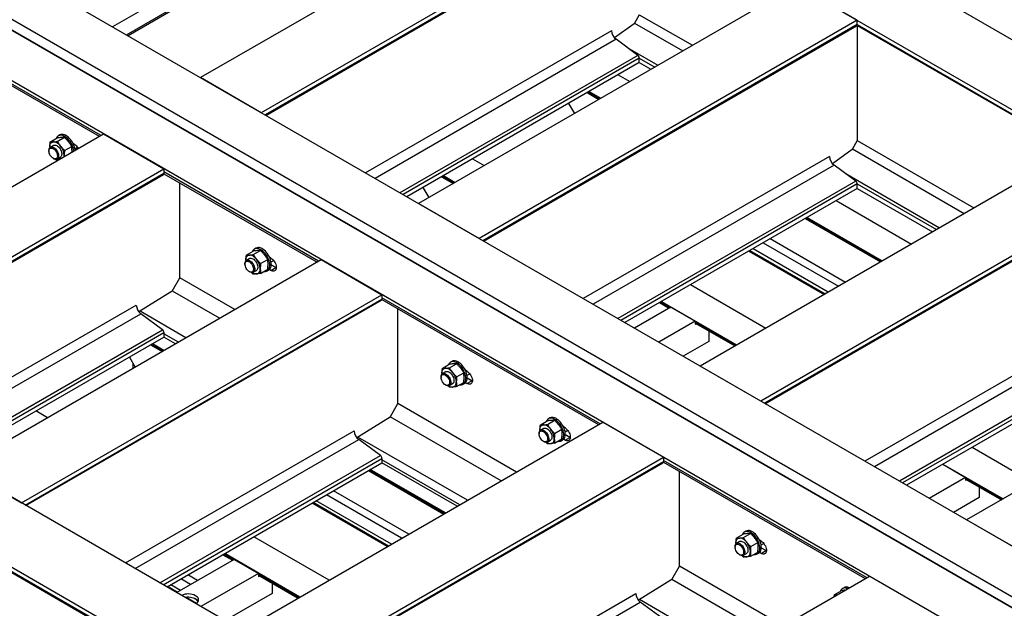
# Model space of a CAD drawing. Header units: millimetres. Extents: x 0 to 25230, y 0 to 17820.
# Tile 185 of 214: x 16435 to 17869, y 12573 to 13430. Entities that reach past the tile are written whole.
import ezdxf

# ---------------------------------------------------------------- set-up
doc = ezdxf.new("R2010")
doc.units = ezdxf.units.MM
doc.linetypes.add('SLD-Sólida', pattern=[0])
doc.layers.add('REFERÊNCIAS', color=9, linetype='SLD-Sólida')

msp = doc.modelspace()

# ---------------------------------------------------------------- linework, layer by layer
at = {"color": 7, "linetype": 'SLD-Sólida', "lineweight": 25, "ltscale": 30}
for p, q in [((16724, 13508.3), (16570.4, 13419.6)), ((16590.4, 13408.1), (16734, 13491))]:
    msp.add_line(p, q, dxfattribs=at)
at = {"layer": 'REFERÊNCIAS', "linetype": 'SLD-Sólida', "lineweight": 25, "ltscale": 30}
for p, q in [((17019.8, 13898.1), (21573.5, 11269.3)), ((16931.4, 13847.1), (21485.1, 11218.3)), ((17249.2, 13663.6), (16698.5, 13345.7)), ((17337.6, 13612.6), (16786.8, 13294.6)), ((16931.4, 13602.1), (16592.8, 13406.7)), ((17337.6, 13606.1), (16792.4, 13291.4)), ((16793.5, 13290.8), (17336.9, 13604.5)), ((16380.6, 13529.2), (20934.4, 10900.3)), ((20856.4, 10855.3), (16302.7, 13484.2)), ((16317, 13492.4), (20870.7, 10863.6)), ((20863.7, 10851.3), (16309.9, 13480.2)), ((17566.7, 13480.3), (17015.9, 13162.4)), ((17655.1, 13429.3), (17566.7, 13480.3)), ((20792.8, 10818.6), (16239, 13447.4)), ((17655.1, 13429.3), (17104.3, 13111.4)), ((17337.6, 13437.4), (17330, 13424.3)), ((17330.5, 13425.2), (17400.9, 13384.6)), ((17337.6, 13437.4), (17415, 13392.8)), ((17655.1, 13422.9), (17655.1, 13429.3)), ((16552.9, 13261.7), (16294.5, 13410.9)), ((17297.2, 13414.1), (16938.6, 13207.1)), ((17655.1, 13422.9), (17109.9, 13108.1)), ((17111, 13107.5), (17654.4, 13421.2)), ((17330, 13424.3), (17301.7, 13403.5)), ((17654.9, 13421.8), (17970.2, 13239.8)), ((17655.1, 13422.9), (17971.2, 13240.4)), ((17655.1, 13421.7), (17655.1, 13254.2)), ((16292.1, 13409.5), (16550.6, 13260.3)), ((17303.8, 13401.6), (16952.7, 13198.9)), ((17335.4, 13378.2), (17303.8, 13401.6)), ((17320, 13389.6), (17364.8, 13363.8)), ((17335.4, 13378.2), (16988.8, 13178.1)), ((17337.6, 13374.1), (16993.4, 13175.4)), ((17337.6, 13367.6), (17337.6, 13374.1)), ((17337.6, 13374.1), (17360.1, 13361.1)), ((17337.6, 13367.6), (16999, 13172.2)), ((17337.6, 13367.6), (17354.5, 13357.9)), ((16786.8, 13294.6), (16698.5, 13345.7)), ((17306.9, 13349.9), (17323.9, 13340.1)), ((17264.5, 13325.4), (17281.4, 13315.7)), ((17261.8, 13323.9), (17278.8, 13314.1)), ((17262.9, 13324.5), (17279.8, 13314.7)), ((17234.6, 13308.2), (17243.1, 13293.5)), ((16031.5, 12960.7), (16556.9, 13263.9)), ((16479.1, 13251.9), (16489.6, 13257.9)), ((16488.5, 13257.7), (16488.3, 13257.2)), ((16489.7, 13252.8), (16500.2, 13258.8)), ((16493.5, 13262.2), (16491.3, 13261)), ((16556.9, 13263.9), (16645.2, 13212.9)), ((17655.1, 13254.2), (17647.5, 13241.1)), ((17655.1, 13254.2), (17825.1, 13156)), ((16477.6, 13239.9), (16477.6, 13238.8)), ((16478.7, 13244.5), (16478.7, 13243.6)), ((16478.7, 13244.5), (16478.7, 13243.3)), ((16484.3, 13247.1), (16479.7, 13244.4)), ((16500.3, 13239.6), (16510.8, 13245.6)), ((16511.1, 13237.5), (16511.2, 13238.8)), ((16515.4, 13247.8), (16513.2, 13249.1)), ((16515.5, 13242), (16519.4, 13244.3)), ((16519.3, 13244.2), (16519.7, 13244)), ((17976.8, 13243.6), (17426.1, 12925.6)), ((17647.5, 13241.1), (17619.2, 13220.3)), ((17648, 13241.9), (17811, 13147.8)), ((16483.8, 13228.1), (16484.7, 13227.6)), ((16489.3, 13224.9), (16487.6, 13226.8)), ((16489.7, 13227.1), (16494.3, 13229.8)), ((16499.8, 13231), (16499.9, 13232.3)), ((16499.9, 13232.3), (16499.9, 13231.1)), ((17094.8, 13227.5), (17111.7, 13217.7)), ((17614.7, 13230.8), (17256, 13023.8)), ((16119.9, 12909.6), (16645.2, 13212.9)), ((16645.2, 13212.9), (16645.2, 13206.5)), ((17621.3, 13218.3), (17270.2, 13015.6)), ((17652.9, 13194.9), (17621.3, 13218.3)), ((16125.5, 12906.4), (16645.2, 13206.5)), ((16126.6, 12905.8), (16644.5, 13204.8)), ((16870.4, 13078.4), (16645.2, 13208.4)), ((16645.2, 13205.7), (16868.1, 13077)), ((17049.7, 13201.4), (17066.6, 13191.7)), ((17050.7, 13202), (17067.7, 13192.3)), ((17052.4, 13203), (17069.3, 13193.2)), ((17637.5, 13206.4), (17774.9, 13127)), ((16668.5, 13054.1), (16668.5, 13192.2)), ((17022.5, 13185.7), (17031, 13171.1)), ((17652.9, 13194.9), (17306.3, 12994.8)), ((17655.1, 13190.8), (17310.9, 12992.1)), ((17655.1, 13184.4), (17316.5, 12988.9)), ((18065.2, 13192.6), (17514.5, 12874.6)), ((18065.2, 13186.1), (17520, 12871.4)), ((17521.1, 12870.8), (18064.5, 13184.5)), ((17655.1, 13184.4), (17655.1, 13190.8)), ((17655.1, 13190.8), (17770.3, 13124.3)), ((17655.1, 13184.4), (17764.7, 13121.1)), ((17104.3, 13111.4), (17015.9, 13162.4)), ((17624.4, 13166.6), (17734, 13103.4)), ((20267.5, 10515.3), (15713.7, 13144.2)), ((17579.3, 13140.6), (17688.9, 13077.4)), ((17580.4, 13141.2), (17689.9, 13078)), ((17582, 13142.1), (17691.6, 13078.9)), ((17528.4, 13111.2), (17637.9, 13047.9)), ((16779, 13097.3), (16776.9, 13096.1)), ((17503.3, 13096.7), (17612.9, 13033.5)), ((17518, 13105.2), (17627.6, 13042)), ((20179.1, 10464.3), (15625.3, 13093.1)), ((16764.7, 13087), (16775.1, 13093)), ((16769.9, 13082.2), (16765.3, 13079.6)), ((16774.1, 13092.9), (16773.9, 13092.3)), ((16775.3, 13088), (16785.7, 13094)), ((16801, 13083), (16798.8, 13084.2)), ((17497.1, 13093.2), (17606.7, 13029.9)), ((17498.7, 13094.1), (17608.3, 13030.8)), ((16349, 12777.4), (16874.3, 13080.6)), ((16763.2, 13075), (16763.2, 13074)), ((16764.3, 13079.7), (16764.3, 13078.7)), ((16764.3, 13079.7), (16764.3, 13078.5)), ((16785.9, 13074.8), (16796.3, 13080.8)), ((16785.9, 13060.6), (16796.3, 13066.6)), ((16801, 13065), (16808.1, 13069.1)), ((16801.1, 13077.2), (16805, 13079.4)), ((16801.4, 13073.2), (16808.3, 13069.2)), ((16801.4, 13073.1), (16808.3, 13069.2)), ((16808.1, 13069.1), (16801.4, 13072.9)), ((16804.8, 13079.3), (16805.2, 13079.1)), ((16808.8, 13068.7), (16808.1, 13069.1)), ((16808.3, 13069.2), (16808.8, 13069.5)), ((16808.3, 13069.2), (16808.8, 13068.9)), ((16808.3, 13069.2), (16808.3, 13069.2)), ((16808.3, 13069.2), (16808.8, 13068.9)), ((16874.3, 13080.6), (16962.7, 13029.6)), ((16657.2, 13034.6), (16668.5, 13054.1)), ((16748.5, 13008), (16668.5, 13054.2)), ((16769.4, 13063.3), (16770.3, 13062.7)), ((16775.3, 13059.7), (16773.1, 13061.9)), ((16775.3, 13062.2), (16779.9, 13064.9)), ((16795.4, 13064.1), (16797.5, 13065.3)), ((16801, 13065), (16798.8, 13066.3)), ((17412.3, 13044.2), (17521.8, 12980.9)), ((16437.4, 12726.4), (16962.7, 13029.6)), ((16657.2, 13034.6), (16608.8, 13004.5)), ((16726.3, 12995.2), (16657.4, 13034.9)), ((16962.7, 13029.6), (16962.7, 13023.2)), ((17280.6, 12841.6), (16962.7, 13025.1)), ((16271.6, 12822.1), (16604.9, 13014.4)), ((16443, 12723.1), (16962.7, 13023.2)), ((16444.1, 12722.5), (16962, 13021.5)), ((16962.6, 13022.4), (17278.2, 12840.3)), ((17383.6, 13011.3), (17330.6, 12980.7)), ((17367.2, 13018.1), (17381.3, 13010)), ((17368.2, 13018.7), (17382.4, 13010.6)), ((17369.9, 13019.7), (17479.4, 12956.4)), ((17383.6, 13011.3), (17419, 12990.9)), ((18365, 13019.5), (17814.3, 12701.5)), ((16285.8, 12813.9), (16611.4, 13001.9)), ((16677.2, 12966.8), (16610.3, 13005.4)), ((16643.1, 12978.5), (16611.4, 13001.9)), ((16986, 12870.9), (16986, 13009)), ((17419, 12990.9), (17366, 12960.3)), ((17419, 12990.9), (17419, 12986.6)), ((17419, 12989.4), (17477.8, 12955.5)), ((17419, 12988.2), (17476.8, 12954.9)), ((17419, 12986.6), (17420.7, 12987.2)), ((18024.8, 12994.1), (17666.2, 12787)), ((18031.4, 12981.6), (17680.3, 12778.9)), ((16321.9, 12793.1), (16643.1, 12978.5)), ((16326.5, 12790.4), (16645.2, 12974.4)), ((16332.1, 12787.2), (16645.2, 12967.9)), ((16645.2, 12974.4), (16645.2, 12967.9)), ((16666.1, 12960.4), (16645.2, 12972.5)), ((16662.2, 12958.2), (16645.2, 12967.9)), ((17438.8, 12976.8), (17438.8, 12961.5)), ((16625.6, 12956.6), (16642.5, 12946.8)), ((16643.6, 12947.4), (16626.6, 12957.2)), ((16645.2, 12948.4), (16628.3, 12958.1)), ((17438.8, 12961.5), (17401.4, 12939.9)), ((18063.1, 12958.2), (17716.4, 12758)), ((18065.2, 12954), (17721, 12755.4)), ((16594.8, 12938.8), (16603.3, 12924.2)), ((18065.2, 12947.6), (17726.6, 12752.1)), ((16600.5, 12922.6), (16600.5, 12929)), ((17050.3, 12922.1), (17060.7, 12928.2)), ((17059.7, 12928), (17059.4, 12927.4)), ((17060.9, 12923.1), (17071.3, 12929.1)), ((17064.6, 12932.5), (17062.5, 12931.3)), ((17514.5, 12874.6), (17426.1, 12925.6)), ((17048.8, 12910.1), (17048.8, 12909.1)), ((17049.8, 12914.8), (17049.9, 12913.9)), ((17049.8, 12914.8), (17049.9, 12913.6)), ((17055.4, 12917.4), (17050.8, 12914.7)), ((17071.5, 12909.9), (17081.9, 12915.9)), ((17086.6, 12918.1), (17084.4, 12919.4)), ((17086.7, 12912.3), (17090.6, 12914.5)), ((17090.4, 12914.5), (17090.8, 12914.2)), ((17055, 12898.4), (17055.8, 12897.9)), ((17060.9, 12894.8), (17058.7, 12897.1)), ((17060.8, 12897.4), (17065.4, 12900)), ((17071.5, 12895.8), (17081.9, 12901.8)), ((17081, 12899.2), (17083.1, 12900.4)), ((17086.6, 12900.1), (17084.4, 12901.4)), ((17086.6, 12900.1), (17093.7, 12904.2)), ((17086.9, 12908.3), (17093.9, 12904.3)), ((17086.9, 12908.3), (17093.9, 12904.3)), ((17093.7, 12904.2), (17086.9, 12908.1)), ((17094.4, 12903.8), (17093.7, 12904.2)), ((17093.9, 12904.3), (17094.4, 12904.6)), ((17093.9, 12904.3), (17094.4, 12904)), ((17093.9, 12904.3), (17093.9, 12904.3)), ((17093.9, 12904.3), (17094.4, 12904.1)), ((16974.7, 12851.3), (16986, 12870.9)), ((17158.6, 12771.2), (16986, 12870.9)), ((16475.5, 12850.4), (16458.6, 12860.2)), ((17136.4, 12758.4), (16974.9, 12851.7)), ((16759.2, 12540.6), (17284.5, 12843.9)), ((16974.7, 12851.3), (16926.3, 12821.2)), ((17193.1, 12839.7), (17203.5, 12845.7)), ((17202.5, 12845.6), (17202.2, 12845)), ((17203.7, 12840.7), (17214.1, 12846.7)), ((17207.4, 12850), (17205.3, 12848.8)), ((17284.5, 12843.9), (17372.9, 12792.9)), ((16589.1, 12638.8), (16922.4, 12831.2)), ((17191.6, 12827.7), (17191.6, 12826.7)), ((17192.6, 12832.4), (17192.7, 12831.4)), ((17192.6, 12832.4), (17192.7, 12831.2)), ((17198.2, 12834.9), (17193.6, 12832.3)), ((17214.3, 12827.5), (17224.7, 12833.5)), ((17229.4, 12835.7), (17227.2, 12836.9)), ((17229.4, 12829.9), (17233.4, 12832.1)), ((17229.7, 12825.9), (17236.7, 12821.9)), ((17229.7, 12825.8), (17236.6, 12821.9)), ((17236.4, 12821.8), (17229.7, 12825.6)), ((17233.2, 12832), (17233.6, 12831.8)), ((16603.3, 12630.6), (16928.9, 12818.6)), ((17087.3, 12730.1), (16927.8, 12822.2)), ((16960.6, 12795.2), (16928.9, 12818.6)), ((17197.8, 12816), (17198.6, 12815.5)), ((17203.7, 12812.4), (17201.5, 12814.7)), ((17203.6, 12815), (17208.2, 12817.6)), ((17214.3, 12813.3), (17224.7, 12819.4)), ((17223.8, 12816.8), (17225.9, 12818)), ((17229.4, 12817.7), (17227.2, 12819)), ((17229.4, 12817.7), (17236.4, 12821.8)), ((17237.1, 12821.4), (17236.4, 12821.8)), ((17236.6, 12821.9), (17237.2, 12821.6)), ((17236.6, 12821.9), (17236.7, 12821.9)), ((17236.7, 12821.9), (17237.2, 12822.2)), ((17236.7, 12821.9), (17237.2, 12821.6)), ((16639.3, 12609.8), (16960.6, 12795.2)), ((17822.4, 12807.4), (17910, 12756.8)), ((16644, 12607.1), (16962.7, 12791.1)), ((16649.6, 12603.9), (16962.7, 12784.7)), ((16847.5, 12489.6), (17372.9, 12792.9)), ((16853.1, 12486.4), (17372.9, 12786.4)), ((16854.2, 12485.8), (17372.1, 12784.8)), ((16962.7, 12791.1), (16962.7, 12784.7)), ((17076.2, 12723.7), (16962.7, 12789.2)), ((17072.3, 12721.4), (16962.7, 12784.7)), ((17372.8, 12785.7), (17666.4, 12616.2)), ((17372.9, 12792.9), (17372.9, 12786.4)), ((17668.8, 12617.5), (17372.9, 12788.3)), ((17779.6, 12782.7), (17812.9, 12763.5)), ((17780, 12782.9), (17867.6, 12732.3)), ((16349, 12777.4), (16437.4, 12726.4)), ((16943.1, 12773.3), (17052.7, 12710.1)), ((17053.7, 12710.7), (16944.1, 12773.9)), ((17055.3, 12711.6), (16945.7, 12774.9)), ((17396.1, 12634.1), (17396.1, 12772.2)), ((17812.9, 12763.5), (17759.9, 12732.9)), ((17812.9, 12763.5), (17812.9, 12759.2)), ((17812.9, 12762.1), (17866, 12731.4)), ((17812.9, 12760.9), (17865, 12730.8)), ((17812.9, 12759.2), (17814.6, 12759.9)), ((16991.4, 12674.7), (16881.8, 12737.9)), ((17001.7, 12680.6), (16892.1, 12743.9)), ((17832.7, 12749.4), (17832.7, 12734.1)), ((16970.5, 12662.6), (16860.9, 12725.9)), ((16972.1, 12663.5), (16862.5, 12726.8)), ((16976.7, 12666.2), (16867.1, 12729.4)), ((17832.7, 12734.1), (17795.2, 12712.5)), ((17902.7, 12650.5), (17814.3, 12701.5)), ((17478.6, 12674.9), (17489.1, 12680.9)), ((17488, 12680.7), (17487.8, 12680.1)), ((17489.3, 12675.8), (17499.7, 12681.8)), ((17493, 12685.2), (17490.9, 12684)), ((16348.8, 12667.8), (16664.1, 12485.8)), ((16665.2, 12486.4), (16349, 12668.9)), ((16885.6, 12613.6), (16776, 12676.9)), ((17478.2, 12667.5), (17478.2, 12666.6)), ((17478.2, 12667.5), (17478.3, 12666.3)), ((17483.8, 12670.1), (17479.2, 12667.4)), ((17499.9, 12662.6), (17510.3, 12668.6)), ((17515, 12670.8), (17512.8, 12672.1)), ((17515, 12665), (17518.9, 12667.3)), ((17518.8, 12667.2), (17519.2, 12666.9)), ((16731, 12650.9), (16745.1, 12642.7)), ((16746.1, 12643.3), (16732, 12651.5)), ((16843.2, 12589.1), (16733.6, 12652.4)), ((17477.1, 12662.8), (17477.1, 12661.8)), ((17483.3, 12651.1), (17484.2, 12650.6)), ((17489.2, 12650.1), (17493.8, 12652.7)), ((17499.9, 12648.5), (17510.3, 12654.5)), ((17509.4, 12651.9), (17511.5, 12653.1)), ((17515, 12652.8), (17512.8, 12654.1)), ((17515, 12652.8), (17522, 12656.9)), ((17515.3, 12661), (17522.2, 12657)), ((17515.3, 12661), (17522.2, 12657)), ((17522, 12656.9), (17515.3, 12660.8)), ((17522.7, 12656.5), (17522, 12656.9)), ((17522.2, 12657), (17522.8, 12657.3)), ((17522.2, 12657), (17522.7, 12656.7)), ((17522.2, 12657), (17522.2, 12657)), ((17522.2, 12657), (17522.7, 12656.8)), ((16747.4, 12644), (16663.7, 12595.7)), ((16747.4, 12644), (16782.8, 12623.6)), ((17489.3, 12647.5), (17487.1, 12649.8)), ((16782.8, 12623.6), (16699.1, 12575.3)), ((16782.8, 12623.6), (16782.8, 12619.3)), ((16841.6, 12588.2), (16782.8, 12622.1)), ((17384.8, 12614.5), (17396.1, 12634.1)), ((17546.8, 12547.1), (17396.1, 12634.1)), ((16683.8, 12607.3), (16669.7, 12615.5)), ((16694.1, 12613.3), (16680, 12621.4)), ((16782.8, 12620.9), (16840.5, 12587.6)), ((16782.8, 12619.3), (16784.5, 12620)), ((16802.6, 12609.5), (16802.6, 12594.2)), ((17147.4, 12316.5), (17672.7, 12619.8)), ((17384.8, 12614.5), (17336.4, 12584.4)), ((17524.6, 12534.3), (17385, 12614.9)), ((17672.7, 12619.8), (17761.1, 12568.8)), ((16664.5, 12596.2), (16650.4, 12604.3)), ((16669.1, 12598.8), (16655, 12607)), ((16802.6, 12594.2), (16734.5, 12554.9)), ((16999.3, 12402), (17332.5, 12594.4)), ((17621.4, 12592.4), (17631.9, 12598.4)), ((17630.8, 12598.3), (17630.6, 12597.7)), ((17635.8, 12602.8), (17633.7, 12601.5)), ((16692.7, 12579.9), (16677.6, 12588.6)), ((16692.9, 12585.1), (16689.1, 12587.3)), ((17013.4, 12393.9), (17339.1, 12581.9)), ((17475.5, 12506), (17337.9, 12585.4)), ((17370.7, 12558.5), (17339.1, 12581.9)), ((17621.4, 12592.4), (17621.2, 12590.1))]:
    msp.add_line(p, q, dxfattribs=at)
at = {"layer": 'REFERÊNCIAS', "linetype": 'SLD-Sólida', "lineweight": 25, "ltscale": 30, "flags": 128}
for points in [[(16513.6, 13239), (16513.3, 13241.1), (16512.8, 13243.5), (16512, 13245.8), (16511, 13248.2), (16509.8, 13250.4), (16508.4, 13252.6), (16506.8, 13254.6), (16505.2, 13256.5), (16503.4, 13258.1), (16501.6, 13259.4), (16499.8, 13260.5), (16498, 13261.3), (16496.2, 13261.7), (16494.6, 13261.8), (16493, 13261.6), (16491.6, 13261.1), (16490.4, 13260.3), (16489.3, 13259.1), (16488.5, 13257.7)], [(16515.7, 13240.2), (16515.4, 13242.4), (16514.9, 13244.7), (16514.1, 13247), (16513.1, 13249.4), (16511.9, 13251.7), (16510.5, 13253.8), (16509, 13255.8), (16507.3, 13257.7), (16505.6, 13259.3), (16503.7, 13260.6), (16501.9, 13261.7), (16500.1, 13262.5), (16498.4, 13262.9), (16496.7, 13263.1), (16495.1, 13262.9), (16493.7, 13262.3), (16493.5, 13262.2)], [(16477.6, 13239.9), (16477.7, 13241.3), (16478.1, 13242.6), (16478.7, 13243.6), (16479.6, 13244.4), (16480.6, 13244.8), (16481.7, 13244.9), (16483, 13244.7), (16484.4, 13244.1), (16485.7, 13243.3), (16487, 13242.2), (16488.2, 13240.8), (16489.3, 13239.3), (16490.2, 13237.6), (16491, 13235.9), (16491.5, 13234.2), (16491.7, 13232.5), (16491.7, 13230.9), (16491.5, 13229.6), (16491, 13228.4), (16490.2, 13227.5), (16489.3, 13226.9), (16488.2, 13226.7), (16487, 13226.7), (16485.7, 13227.1), (16484.7, 13227.6)], [(16477.6, 13238.8), (16477.7, 13240.2), (16478.1, 13241.4), (16478.7, 13242.3), (16479.5, 13242.9), (16480.5, 13243.2), (16481.7, 13243.2), (16482.9, 13242.9), (16484.1, 13242.2), (16485.4, 13241.3), (16486.5, 13240.1), (16487.6, 13238.7), (16488.5, 13237.2), (16489.2, 13235.6), (16489.7, 13234), (16490, 13232.4), (16490, 13231), (16489.7, 13229.7), (16489.2, 13228.7), (16488.5, 13227.9), (16487.6, 13227.4), (16486.5, 13227.3), (16485.4, 13227.4), (16484.1, 13227.9), (16482.9, 13228.7), (16481.7, 13229.8), (16480.5, 13231.1), (16479.5, 13232.5), (16478.7, 13234.1), (16478.1, 13235.7), (16477.7, 13237.3), (16477.6, 13238.8)], [(16478.7, 13244.5), (16478.8, 13246.1), (16479, 13247.5), (16479.5, 13248.8), (16480.1, 13249.9), (16480.9, 13250.7), (16481.8, 13251.4), (16482.8, 13251.9), (16484, 13252.1)], [(16494.6, 13246), (16493.3, 13247.4), (16492, 13248.7), (16490.7, 13249.8), (16489.3, 13250.7), (16487.9, 13251.4), (16486.5, 13251.8), (16485.2, 13252.1), (16484, 13252.1)], [(16484.3, 13247.1), (16485.2, 13247.4), (16486.3, 13247.5), (16487.6, 13247.3), (16488.9, 13246.8), (16490.3, 13245.9), (16491.6, 13244.8), (16492.8, 13243.5), (16493.9, 13241.9), (16494.8, 13240.3), (16495.6, 13238.5), (16496.1, 13236.8), (16496.3, 13235.1), (16496.3, 13233.6), (16496.1, 13232.2), (16495.6, 13231.1), (16494.8, 13230.2), (16494.3, 13229.8)], [(16488.5, 13226.7), (16489.3, 13226.2), (16490.4, 13225.6)], [(16790.6, 13063.3), (16791.4, 13063.2), (16793, 13063.3), (16794.5, 13063.6), (16795.8, 13064.3), (16797, 13065.3), (16797.9, 13066.6), (16798.6, 13068.1), (16799, 13069.9), (16799.2, 13071.9), (16799.2, 13074), (16798.9, 13076.3), (16798.3, 13078.6), (16797.6, 13081), (16796.6, 13083.3), (16795.3, 13085.6), (16794, 13087.7), (16792.4, 13089.8), (16790.8, 13091.6), (16789, 13093.2), (16787.2, 13094.6), (16785.4, 13095.6), (16783.6, 13096.4), (16781.8, 13096.9), (16780.1, 13097), (16778.6, 13096.8), (16777.2, 13096.3), (16775.9, 13095.4), (16774.9, 13094.3), (16774.1, 13092.9), (16774.1, 13092.9)], [(16797.5, 13065.3), (16797.9, 13065.5), (16799.1, 13066.5), (16800, 13067.8), (16800.7, 13069.4), (16801.2, 13071.1), (16801.4, 13073.1), (16801.3, 13075.2), (16801, 13077.5), (16800.5, 13079.8), (16799.7, 13082.2), (16798.7, 13084.5), (16797.5, 13086.8), (16796.1, 13089), (16794.5, 13091), (16792.9, 13092.8), (16791.1, 13094.4), (16789.3, 13095.8), (16787.5, 13096.9), (16785.7, 13097.6), (16783.9, 13098.1), (16782.3, 13098.2), (16780.7, 13098), (16779.3, 13097.5), (16779, 13097.3)], [(16764.3, 13079.7), (16764.3, 13081.2), (16764.6, 13082.6), (16765.1, 13083.9), (16765.7, 13085), (16766.4, 13085.9), (16767.4, 13086.6), (16768.4, 13087), (16769.6, 13087.2)], [(16780.2, 13081.1), (16778.9, 13082.5), (16777.6, 13083.8), (16776.2, 13084.9), (16774.9, 13085.8), (16773.5, 13086.5), (16772.1, 13087), (16770.8, 13087.2), (16769.6, 13087.2)], [(16769.9, 13082.2), (16770.8, 13082.6), (16771.9, 13082.7), (16773.2, 13082.5), (16774.5, 13081.9), (16775.9, 13081.1), (16777.2, 13079.9), (16778.4, 13078.6), (16779.5, 13077.1), (16780.4, 13075.4), (16781.1, 13073.7), (16781.6, 13071.9), (16781.9, 13070.3), (16781.9, 13068.7), (16781.6, 13067.3), (16781.1, 13066.2), (16780.4, 13065.3), (16779.9, 13064.9)], [(16801, 13083), (16802.5, 13082), (16803.8, 13080.7), (16805.1, 13079.2), (16806.3, 13077.6), (16807.2, 13075.8), (16808, 13074), (16808.5, 13072.1), (16808.8, 13070.3), (16808.8, 13068.7), (16808.5, 13067.2), (16808, 13065.9), (16807.2, 13065), (16806.3, 13064.3), (16805.1, 13064), (16803.8, 13064), (16802.5, 13064.3), (16801, 13065)], [(16763.2, 13075), (16763.3, 13076.5), (16763.7, 13077.7), (16764.3, 13078.8), (16765.1, 13079.5), (16766.2, 13079.9), (16767.3, 13080), (16768.6, 13079.8), (16769.9, 13079.3), (16771.3, 13078.4), (16772.6, 13077.3), (16773.8, 13075.9), (16774.9, 13074.4), (16775.8, 13072.7), (16776.6, 13071), (16777.1, 13069.3), (16777.3, 13067.6), (16777.3, 13066.1), (16777.1, 13064.7), (16776.6, 13063.5), (16775.8, 13062.7), (16774.9, 13062.1), (16773.8, 13061.8), (16772.6, 13061.9), (16771.3, 13062.2), (16770.3, 13062.7)], [(16763.2, 13074), (16763.3, 13075.3), (16763.7, 13076.5), (16764.3, 13077.4), (16765.1, 13078), (16766.1, 13078.4), (16767.2, 13078.3), (16768.4, 13078), (16769.7, 13077.4), (16770.9, 13076.4), (16772.1, 13075.2), (16773.2, 13073.9), (16774.1, 13072.3), (16774.8, 13070.7), (16775.3, 13069.1), (16775.5, 13067.6), (16775.5, 13066.1), (16775.3, 13064.9), (16774.8, 13063.8), (16774.1, 13063), (16773.2, 13062.6), (16772.1, 13062.4), (16770.9, 13062.6), (16769.7, 13063.1), (16768.4, 13063.9), (16767.2, 13064.9), (16766.1, 13066.2), (16765.1, 13067.7), (16764.3, 13069.2), (16763.7, 13070.9), (16763.3, 13072.5), (16763.2, 13074)], [(16780.2, 13059.9), (16781.3, 13060.1), (16782.4, 13060.6), (16783.3, 13061.2), (16784, 13062.1), (16784.7, 13063.2), (16785.1, 13064.5), (16785.4, 13065.9), (16785.5, 13067.4)], [(17076.2, 12898.5), (17077, 12898.4), (17078.6, 12898.4), (17080.1, 12898.8), (17081.4, 12899.5), (17082.5, 12900.4), (17083.5, 12901.7), (17084.2, 12903.3), (17084.6, 12905), (17084.8, 12907), (17084.8, 12909.2), (17084.5, 12911.4), (17083.9, 12913.7), (17083.1, 12916.1), (17082.1, 12918.4), (17080.9, 12920.7), (17079.5, 12922.9), (17078, 12924.9), (17076.3, 12926.7), (17074.6, 12928.3), (17072.8, 12929.7), (17071, 12930.8), (17069.2, 12931.5), (17067.4, 12932), (17065.7, 12932.1), (17064.2, 12931.9), (17062.8, 12931.4), (17061.5, 12930.5), (17060.5, 12929.4), (17059.7, 12928), (17059.7, 12928)], [(17083.1, 12900.4), (17083.5, 12900.7), (17084.7, 12901.7), (17085.6, 12903), (17086.3, 12904.5), (17086.7, 12906.3), (17086.9, 12908.2), (17086.9, 12910.4), (17086.6, 12912.6), (17086.1, 12915), (17085.3, 12917.3), (17084.3, 12919.7), (17083.1, 12921.9), (17081.7, 12924.1), (17080.1, 12926.1), (17078.5, 12928), (17076.7, 12929.6), (17074.9, 12930.9), (17073.1, 12932), (17071.3, 12932.8), (17069.5, 12933.2), (17067.8, 12933.3), (17066.3, 12933.1), (17064.9, 12932.6), (17064.6, 12932.5)], [(17048.8, 12910.1), (17048.9, 12911.6), (17049.3, 12912.9), (17049.9, 12913.9), (17050.7, 12914.6), (17051.7, 12915.1), (17052.9, 12915.2), (17054.2, 12914.9), (17055.5, 12914.4), (17056.9, 12913.5), (17058.2, 12912.4), (17059.4, 12911.1), (17060.5, 12909.5), (17061.4, 12907.9), (17062.1, 12906.2), (17062.6, 12904.4), (17062.9, 12902.8), (17062.9, 12901.2), (17062.6, 12899.8), (17062.1, 12898.7), (17061.4, 12897.8), (17060.5, 12897.2), (17059.4, 12896.9), (17058.2, 12897), (17056.9, 12897.4), (17055.8, 12897.9)], [(17048.8, 12909.1), (17048.9, 12910.5), (17049.3, 12911.6), (17049.9, 12912.5), (17050.7, 12913.2), (17051.7, 12913.5), (17052.8, 12913.5), (17054, 12913.1), (17055.3, 12912.5), (17056.5, 12911.6), (17057.7, 12910.4), (17058.7, 12909), (17059.7, 12907.5), (17060.4, 12905.9), (17060.9, 12904.3), (17061.1, 12902.7), (17061.1, 12901.3), (17060.9, 12900), (17060.4, 12898.9), (17059.7, 12898.2), (17058.7, 12897.7), (17057.7, 12897.5), (17056.5, 12897.7), (17055.3, 12898.2), (17054, 12899), (17052.8, 12900.1), (17051.7, 12901.4), (17050.7, 12902.8), (17049.9, 12904.4), (17049.3, 12906), (17048.9, 12907.6), (17048.8, 12909.1)], [(17049.8, 12914.8), (17049.9, 12916.4), (17050.2, 12917.8), (17050.6, 12919), (17051.3, 12920.1), (17052, 12921), (17052.9, 12921.7), (17054, 12922.1), (17055.1, 12922.4)], [(17065.7, 12916.2), (17064.5, 12917.7), (17063.2, 12918.9), (17061.8, 12920), (17060.4, 12920.9), (17059.1, 12921.6), (17057.7, 12922.1), (17056.4, 12922.4), (17055.1, 12922.4)], [(17055.4, 12917.4), (17056.3, 12917.7), (17057.5, 12917.8), (17058.8, 12917.6), (17060.1, 12917.1), (17061.4, 12916.2), (17062.8, 12915.1), (17064, 12913.7), (17065.1, 12912.2), (17066, 12910.5), (17066.7, 12908.8), (17067.2, 12907.1), (17067.5, 12905.4), (17067.5, 12903.9), (17067.2, 12902.5), (17066.7, 12901.3), (17066, 12900.4), (17065.4, 12900)], [(17086.6, 12918.1), (17088, 12917.1), (17089.4, 12915.9), (17090.7, 12914.4), (17091.8, 12912.7), (17092.8, 12910.9), (17093.6, 12909.1), (17094.1, 12907.2), (17094.4, 12905.5), (17094.4, 12903.8), (17094.1, 12902.3), (17093.6, 12901.1), (17092.8, 12900.1), (17091.8, 12899.4), (17090.7, 12899.1), (17089.4, 12899.1), (17088, 12899.5), (17086.6, 12900.1)], [(17065.7, 12895), (17066.9, 12895.3), (17067.9, 12895.7), (17068.9, 12896.4), (17069.6, 12897.3), (17070.2, 12898.4), (17070.7, 12899.6), (17071, 12901), (17071, 12902.6)], [(17192.6, 12832.4), (17192.7, 12833.9), (17193, 12835.4), (17193.4, 12836.6), (17194, 12837.7), (17194.8, 12838.6), (17195.7, 12839.3), (17196.8, 12839.7), (17197.9, 12839.9)], [(17208.5, 12833.8), (17207.3, 12835.2), (17206, 12836.5), (17204.6, 12837.6), (17203.2, 12838.5), (17201.8, 12839.2), (17200.5, 12839.7), (17199.2, 12839.9), (17197.9, 12839.9)], [(17219, 12816), (17219.8, 12815.9), (17221.4, 12816), (17222.9, 12816.3), (17224.2, 12817), (17225.3, 12818), (17226.3, 12819.3), (17227, 12820.8), (17227.4, 12822.6), (17227.6, 12824.6), (17227.6, 12826.7), (17227.3, 12829), (17226.7, 12831.3), (17225.9, 12833.7), (17224.9, 12836), (17223.7, 12838.3), (17222.3, 12840.4), (17220.8, 12842.5), (17219.1, 12844.3), (17217.4, 12845.9), (17215.6, 12847.3), (17213.8, 12848.3), (17211.9, 12849.1), (17210.2, 12849.6), (17208.5, 12849.7), (17207, 12849.5), (17205.5, 12849), (17204.3, 12848.1), (17203.3, 12847), (17202.5, 12845.6), (17202.5, 12845.6)], [(17225.9, 12818), (17226.3, 12818.2), (17227.4, 12819.2), (17228.4, 12820.5), (17229.1, 12822.1), (17229.5, 12823.8), (17229.7, 12825.8), (17229.7, 12828), (17229.4, 12830.2), (17228.8, 12832.5), (17228.1, 12834.9), (17227, 12837.2), (17225.8, 12839.5), (17224.5, 12841.7), (17222.9, 12843.7), (17221.3, 12845.5), (17219.5, 12847.1), (17217.7, 12848.5), (17215.9, 12849.6), (17214.1, 12850.3), (17212.3, 12850.8), (17210.6, 12850.9), (17209.1, 12850.7), (17207.7, 12850.2), (17207.4, 12850)], [(17191.6, 12827.7), (17191.7, 12829.2), (17192.1, 12830.4), (17192.7, 12831.5), (17193.5, 12832.2), (17194.5, 12832.6), (17195.7, 12832.7), (17197, 12832.5), (17198.3, 12832), (17199.6, 12831.1), (17200.9, 12830), (17202.2, 12828.6), (17203.3, 12827.1), (17204.2, 12825.5), (17204.9, 12823.7), (17205.4, 12822), (17205.7, 12820.3), (17205.7, 12818.8), (17205.4, 12817.4), (17204.9, 12816.2), (17204.2, 12815.4), (17203.3, 12814.8), (17202.2, 12814.5), (17200.9, 12814.6), (17199.6, 12815), (17198.6, 12815.5)], [(17191.6, 12826.7), (17191.7, 12828), (17192.1, 12829.2), (17192.7, 12830.1), (17193.5, 12830.7), (17194.5, 12831.1), (17195.6, 12831), (17196.8, 12830.7), (17198.1, 12830.1), (17199.3, 12829.1), (17200.5, 12827.9), (17201.5, 12826.6), (17202.4, 12825), (17203.2, 12823.5), (17203.7, 12821.8), (17203.9, 12820.3), (17203.9, 12818.8), (17203.7, 12817.6), (17203.2, 12816.5), (17202.4, 12815.7), (17201.5, 12815.3), (17200.5, 12815.1), (17199.3, 12815.3), (17198.1, 12815.8), (17196.8, 12816.6), (17195.6, 12817.6), (17194.5, 12818.9), (17193.5, 12820.4), (17192.7, 12822), (17192.1, 12823.6), (17191.7, 12825.2), (17191.6, 12826.7)], [(17198.2, 12834.9), (17199.1, 12835.3), (17200.3, 12835.4), (17201.6, 12835.2), (17202.9, 12834.6), (17204.2, 12833.8), (17205.5, 12832.7), (17206.8, 12831.3), (17207.9, 12829.8), (17208.8, 12828.1), (17209.5, 12826.4), (17210, 12824.7), (17210.3, 12823), (17210.3, 12821.4), (17210, 12820.1), (17209.5, 12818.9), (17208.8, 12818), (17208.2, 12817.6)], [(17229.4, 12835.7), (17230.8, 12834.7), (17232.2, 12833.4), (17233.5, 12832), (17234.6, 12830.3), (17235.6, 12828.5), (17236.4, 12826.7), (17236.9, 12824.8), (17237.1, 12823), (17237.1, 12821.4), (17236.9, 12819.9), (17236.4, 12818.7), (17235.6, 12817.7), (17234.6, 12817), (17233.5, 12816.7), (17232.2, 12816.7), (17230.8, 12817), (17229.4, 12817.7)], [(17208.5, 12812.6), (17209.7, 12812.8), (17210.7, 12813.3), (17211.6, 12814), (17212.4, 12814.8), (17213, 12815.9), (17213.5, 12817.2), (17213.7, 12818.6), (17213.8, 12820.1)], [(17504.5, 12651.2), (17505.3, 12651.1), (17507, 12651.1), (17508.4, 12651.5), (17509.8, 12652.2), (17510.9, 12653.2), (17511.8, 12654.4), (17512.5, 12656), (17513, 12657.8), (17513.2, 12659.7), (17513.1, 12661.9), (17512.8, 12664.1), (17512.3, 12666.4), (17511.5, 12668.8), (17510.5, 12671.1), (17509.3, 12673.4), (17507.9, 12675.6), (17506.4, 12677.6), (17504.7, 12679.4), (17503, 12681), (17501.2, 12682.4), (17499.3, 12683.5), (17497.5, 12684.2), (17495.8, 12684.7), (17494.1, 12684.8), (17492.5, 12684.6), (17491.1, 12684.1), (17489.9, 12683.3), (17488.9, 12682.1), (17488, 12680.7), (17488, 12680.7)], [(17511.5, 12653.1), (17511.9, 12653.4), (17513, 12654.4), (17514, 12655.7), (17514.7, 12657.2), (17515.1, 12659), (17515.3, 12661), (17515.3, 12663.1), (17515, 12665.3), (17514.4, 12667.7), (17513.6, 12670), (17512.6, 12672.4), (17511.4, 12674.6), (17510, 12676.8), (17508.5, 12678.8), (17506.8, 12680.7), (17505.1, 12682.3), (17503.3, 12683.6), (17501.5, 12684.7), (17499.6, 12685.5), (17497.9, 12685.9), (17496.2, 12686), (17494.7, 12685.8), (17493.2, 12685.3), (17493, 12685.2)], [(17477.1, 12662.8), (17477.3, 12664.3), (17477.7, 12665.6), (17478.3, 12666.6), (17479.1, 12667.3), (17480.1, 12667.8), (17481.3, 12667.9), (17482.5, 12667.7), (17483.9, 12667.1), (17485.2, 12666.3), (17486.5, 12665.1), (17487.8, 12663.8), (17488.8, 12662.3), (17489.8, 12660.6), (17490.5, 12658.9), (17491, 12657.1), (17491.3, 12655.5), (17491.3, 12653.9), (17491, 12652.5), (17490.5, 12651.4), (17489.8, 12650.5), (17488.8, 12649.9), (17487.8, 12649.6), (17486.5, 12649.7), (17485.2, 12650.1), (17484.2, 12650.6)], [(17477.1, 12661.8), (17477.3, 12663.2), (17477.6, 12664.3), (17478.3, 12665.3), (17479.1, 12665.9), (17480.1, 12666.2), (17481.2, 12666.2), (17482.4, 12665.8), (17483.6, 12665.2), (17484.9, 12664.3), (17486.1, 12663.1), (17487.1, 12661.7), (17488, 12660.2), (17488.7, 12658.6), (17489.2, 12657), (17489.5, 12655.4), (17489.5, 12654), (17489.2, 12652.7), (17488.7, 12651.7), (17488, 12650.9), (17487.1, 12650.4), (17486.1, 12650.3), (17484.9, 12650.4), (17483.6, 12650.9), (17482.4, 12651.7), (17481.2, 12652.8), (17480.1, 12654.1), (17479.1, 12655.5), (17478.3, 12657.1), (17477.6, 12658.7), (17477.3, 12660.3), (17477.1, 12661.8)], [(17478.2, 12667.5), (17478.3, 12669.1), (17478.6, 12670.5), (17479, 12671.8), (17479.6, 12672.8), (17480.4, 12673.7), (17481.3, 12674.4), (17482.4, 12674.9), (17483.5, 12675.1)], [(17494.1, 12669), (17492.9, 12670.4), (17491.6, 12671.7), (17490.2, 12672.8), (17488.8, 12673.7), (17487.4, 12674.4), (17486.1, 12674.8), (17484.8, 12675.1), (17483.5, 12675.1)], [(17483.8, 12670.1), (17484.7, 12670.4), (17485.9, 12670.5), (17487.1, 12670.3), (17488.5, 12669.8), (17489.8, 12668.9), (17491.1, 12667.8), (17492.3, 12666.4), (17493.4, 12664.9), (17494.4, 12663.2), (17495.1, 12661.5), (17495.6, 12659.8), (17495.9, 12658.1), (17495.9, 12656.6), (17495.6, 12655.2), (17495.1, 12654), (17494.4, 12653.2), (17493.8, 12652.7)], [(17515, 12670.8), (17516.4, 12669.8), (17517.8, 12668.6), (17519.1, 12667.1), (17520.2, 12665.4), (17521.2, 12663.6), (17521.9, 12661.8), (17522.5, 12660), (17522.7, 12658.2), (17522.7, 12656.5), (17522.5, 12655), (17521.9, 12653.8), (17521.2, 12652.8), (17520.2, 12652.2), (17519.1, 12651.8), (17517.8, 12651.8), (17516.4, 12652.2), (17515, 12652.8)], [(17494.1, 12647.7), (17495.3, 12648), (17496.3, 12648.4), (17497.2, 12649.1), (17498, 12650), (17498.6, 12651.1), (17499.1, 12652.3), (17499.3, 12653.7), (17499.4, 12655.3)], [(17641.1, 12601.5), (17640.3, 12601.8), (17638.6, 12602.3), (17636.9, 12602.4), (17635.3, 12602.2), (17633.9, 12601.7), (17632.7, 12600.8), (17631.6, 12599.7), (17630.8, 12598.3)], [(16695, 12582.6), (16695, 12582.6), (16694.2, 12583.8), (16693, 12585), (16691.6, 12586), (16689.9, 12586.9), (16688, 12587.7), (16685.9, 12588.2), (16683.7, 12588.6), (16681.4, 12588.8), (16679.2, 12588.8), (16676.9, 12588.5), (16676.3, 12588.4)], [(16692, 12579.4), (16693, 12580.2), (16694.2, 12581.3), (16695, 12582.6), (16695.4, 12583.9), (16695.6, 12585.2), (16695.4, 12586.5), (16694.8, 12587.8), (16693.9, 12589), (16692.7, 12590.2), (16691.2, 12591.2)]]:
    msp.add_lwpolyline(points, dxfattribs=at)
at = {"layer": 'REFERÊNCIAS', "linetype": 'SLD-Sólida', "lineweight": 25, "ltscale": 900}
for centre, radius, start, end in [((17314.1, 13415), 16.9, 182.8744, 232.5131), ((17653.3, 13422.7), 1.78, 305.5182, 5.794), ((17332.1, 13373.8), 5.56, 2.8744, 52.5131), ((16476.9, 13231.2), 23, 2.6393, 39.7721), ((16507.3, 13234.7), 15.5, 32.1305, 58.257), ((17631.6, 13231.7), 16.9, 182.8744, 232.5131), ((16643.5, 13206.3), 1.78, 305.5182, 5.794), ((17649.6, 13190.5), 5.56, 2.8744, 52.5131), ((16762.5, 13066.4), 23, 2.6393, 39.7721), ((16779.9, 13069.7), 9.86, 233.4878, 271.5037), ((16621.7, 13015.3), 16.9, 182.8744, 232.5131), ((16961, 13023), 1.78, 305.5182, 5.794), ((16639.7, 12974.1), 5.56, 2.8744, 52.5131), ((17048.1, 12901.5), 23, 2.6393, 39.7721), ((17065.5, 12904.9), 9.86, 233.4878, 271.5037), ((16939.2, 12832), 16.9, 182.8744, 232.5131), ((17190.8, 12819.1), 23, 2.6393, 39.7721), ((17208.3, 12822.5), 9.86, 233.4878, 271.5037), ((16957.2, 12790.8), 5.56, 2.8744, 52.5131), ((17371.1, 12786.2), 1.78, 305.5182, 5.794), ((17476.4, 12654.2), 23, 2.6393, 39.7721), ((17493.9, 12657.6), 9.86, 233.4878, 271.5037), ((16680.5, 12570.6), 23.1, 62.5828, 114.8302), ((17349.3, 12595.2), 16.9, 182.8744, 232.5131), ((17639.5, 12595.3), 8.35, 63.7671, 116.2918), ((17626.6, 12587.6), 5.09, 104.2681, 135.7265)]:
    msp.add_arc(centre, radius, start, end, dxfattribs=at)
at = {"layer": 'REFERÊNCIAS', "linetype": 'SLD-Sólida', "lineweight": 25, "ltscale": 30}
for points, knots in [([(16495.3, 13258.6), (16494.4, 13258.5), (16492.6, 13258.3), (16490.6, 13258), (16489.6, 13257.9)], [0, 0, 0, 0, 0.498791, 1, 1, 1, 1]), ([(16500.2, 13258.8), (16499.4, 13258.8), (16497.9, 13258.8), (16496.2, 13258.7), (16495.3, 13258.6)], [0, 0, 0, 0, 0.498963, 1, 1, 1, 1]), ([(16505.9, 13252.5), (16505, 13253.6), (16503.2, 13255.8), (16501.2, 13257.8), (16500.2, 13258.8)], [0, 0, 0, 0, 0.498791, 1, 1, 1, 1]), ([(16479.1, 13251.9), (16479, 13250.6), (16478.7, 13248.1), (16478.7, 13245.7), (16478.7, 13244.5)], [0, 0, 0, 0, 0.498963, 1, 1, 1, 1]), ([(16479.1, 13251.9), (16479.9, 13251.9), (16481.4, 13251.9), (16483.1, 13252), (16484, 13252.1)], [0, 0, 0, 0, 0.498963, 1, 1, 1, 1]), ([(16484, 13252.1), (16484.9, 13252.2), (16486.7, 13252.4), (16488.7, 13252.7), (16489.7, 13252.8)], [0, 0, 0, 0, 0.498791, 1, 1, 1, 1]), ([(16489.7, 13252.8), (16490.5, 13251.7), (16492, 13249.3), (16493.7, 13247.1), (16494.6, 13246)], [0, 0, 0, 0, 0.498963, 1, 1, 1, 1]), ([(16494.6, 13246), (16495.5, 13244.9), (16497.3, 13242.7), (16499.3, 13240.7), (16500.3, 13239.6)], [0, 0, 0, 0, 0.498791, 1, 1, 1, 1]), ([(16500.3, 13239.6), (16500.2, 13238.4), (16500, 13235.9), (16499.9, 13233.5), (16499.9, 13232.3)], [0, 0, 0, 0, 0.4989632, 1, 1, 1, 1]), ([(16510.8, 13245.6), (16510, 13246.8), (16508.5, 13249.2), (16506.8, 13251.4), (16505.9, 13252.5)], [0, 0, 0, 0, 0.498963, 1, 1, 1, 1]), ([(16511.2, 13238.8), (16511.2, 13240), (16511.1, 13242.3), (16510.9, 13244.5), (16510.8, 13245.6)], [0, 0, 0, 0, 0.498791, 1, 1, 1, 1]), ([(16764.7, 13087), (16764.6, 13085.8), (16764.3, 13083.3), (16764.3, 13080.9), (16764.3, 13079.7)], [0, 0, 0, 0, 0.498963, 1, 1, 1, 1]), ([(16764.7, 13087), (16765.4, 13087), (16767, 13087), (16768.7, 13087.2), (16769.6, 13087.2)], [0, 0, 0, 0, 0.498963, 1, 1, 1, 1]), ([(16769.6, 13087.2), (16770.5, 13087.3), (16772.3, 13087.5), (16774.3, 13087.8), (16775.3, 13088)], [0, 0, 0, 0, 0.498791, 1, 1, 1, 1]), ([(16780.9, 13093.8), (16780, 13093.7), (16778.1, 13093.5), (16776.1, 13093.2), (16775.1, 13093)], [0, 0, 0, 0, 0.498791, 1, 1, 1, 1]), ([(16775.3, 13088), (16776.1, 13086.8), (16777.6, 13084.5), (16779.3, 13082.2), (16780.2, 13081.1)], [0, 0, 0, 0, 0.498963, 1, 1, 1, 1]), ([(16780.2, 13081.1), (16781.1, 13080), (16782.9, 13077.8), (16784.9, 13075.8), (16785.9, 13074.8)], [0, 0, 0, 0, 0.498791, 1, 1, 1, 1]), ([(16785.7, 13094), (16785, 13094), (16783.5, 13094), (16781.7, 13093.8), (16780.9, 13093.8)], [0, 0, 0, 0, 0.498963, 1, 1, 1, 1]), ([(16791.5, 13087.6), (16790.6, 13088.7), (16788.8, 13090.9), (16786.7, 13093), (16785.7, 13094)], [0, 0, 0, 0, 0.498791, 1, 1, 1, 1]), ([(16796.3, 13080.8), (16795.6, 13082), (16794.1, 13084.3), (16792.3, 13086.5), (16791.5, 13087.6)], [0, 0, 0, 0, 0.498963, 1, 1, 1, 1]), ([(16785.9, 13074.8), (16785.8, 13073.5), (16785.5, 13071), (16785.5, 13068.6), (16785.5, 13067.4)], [0, 0, 0, 0, 0.4989632, 1, 1, 1, 1]), ([(16785.5, 13067.4), (16785.5, 13065.7), (16785.6, 13063.4), (16785.8, 13061.2), (16785.9, 13060.6)], [0, 0, 0, 0, 0.748327, 1, 1, 1, 1]), ([(16796.8, 13074), (16796.8, 13075.1), (16796.7, 13077.5), (16796.5, 13079.7), (16796.3, 13080.8)], [0, 0, 0, 0, 0.498791, 1, 1, 1, 1]), ([(16796.3, 13066.6), (16796.4, 13067.3), (16796.7, 13069.8), (16796.7, 13072.2), (16796.8, 13074)], [0, 0, 0, 0, 0.251673, 1, 1, 1, 1]), ([(16780.2, 13059.9), (16779.3, 13059.8), (16777.6, 13059.7), (16776.1, 13059.7), (16775.3, 13059.7)], [0, 0, 0, 0, 0.498791, 1, 1, 1, 1]), ([(16785.9, 13060.6), (16784.9, 13060.5), (16782.9, 13060.2), (16781.1, 13060), (16780.2, 13059.9)], [0, 0, 0, 0, 0.498963, 1, 1, 1, 1]), ([(17066.5, 12928.9), (17065.5, 12928.8), (17063.7, 12928.6), (17061.7, 12928.3), (17060.7, 12928.2)], [0, 0, 0, 0, 0.498791, 1, 1, 1, 1]), ([(17071.3, 12929.1), (17070.6, 12929.1), (17069.1, 12929.1), (17067.3, 12929), (17066.5, 12928.9)], [0, 0, 0, 0, 0.498963, 1, 1, 1, 1]), ([(17077.1, 12922.8), (17076.2, 12923.9), (17074.3, 12926), (17072.3, 12928.1), (17071.3, 12929.1)], [0, 0, 0, 0, 0.498791, 1, 1, 1, 1]), ([(17050.3, 12922.1), (17050.2, 12920.9), (17049.9, 12918.4), (17049.9, 12916), (17049.8, 12914.8)], [0, 0, 0, 0, 0.498963, 1, 1, 1, 1]), ([(17050.3, 12922.1), (17051, 12922.2), (17052.5, 12922.2), (17054.3, 12922.3), (17055.1, 12922.4)], [0, 0, 0, 0, 0.498963, 1, 1, 1, 1]), ([(17055.1, 12922.4), (17056, 12922.5), (17057.9, 12922.6), (17059.9, 12922.9), (17060.9, 12923.1)], [0, 0, 0, 0, 0.498791, 1, 1, 1, 1]), ([(17060.9, 12923.1), (17061.6, 12921.9), (17063.1, 12919.6), (17064.9, 12917.4), (17065.7, 12916.2)], [0, 0, 0, 0, 0.498963, 1, 1, 1, 1]), ([(17065.7, 12916.2), (17066.7, 12915.2), (17068.5, 12913), (17070.5, 12910.9), (17071.5, 12909.9)], [0, 0, 0, 0, 0.498791, 1, 1, 1, 1]), ([(17071.5, 12909.9), (17071.4, 12908.7), (17071.1, 12906.2), (17071.1, 12903.8), (17071, 12902.6)], [0, 0, 0, 0, 0.4989632, 1, 1, 1, 1]), ([(17081.9, 12915.9), (17081.2, 12917.1), (17079.7, 12919.4), (17077.9, 12921.7), (17077.1, 12922.8)], [0, 0, 0, 0, 0.498963, 1, 1, 1, 1]), ([(17082.4, 12909.1), (17082.3, 12910.3), (17082.3, 12912.6), (17082, 12914.8), (17081.9, 12915.9)], [0, 0, 0, 0, 0.498791, 1, 1, 1, 1]), ([(17081.9, 12901.8), (17082, 12902.4), (17082.3, 12904.9), (17082.3, 12907.3), (17082.4, 12909.1)], [0, 0, 0, 0, 0.251673, 1, 1, 1, 1]), ([(17065.7, 12895), (17064.9, 12895), (17063.2, 12894.8), (17061.6, 12894.8), (17060.9, 12894.8)], [0, 0, 0, 0, 0.498791, 1, 1, 1, 1]), ([(17071.5, 12895.8), (17070.5, 12895.6), (17068.5, 12895.3), (17066.7, 12895.1), (17065.7, 12895)], [0, 0, 0, 0, 0.498963, 1, 1, 1, 1]), ([(17071, 12902.6), (17071.1, 12900.8), (17071.2, 12898.5), (17071.4, 12896.3), (17071.5, 12895.8)], [0, 0, 0, 0, 0.748327, 1, 1, 1, 1]), ([(17193.1, 12839.7), (17192.9, 12838.5), (17192.7, 12836), (17192.6, 12833.6), (17192.6, 12832.4)], [0, 0, 0, 0, 0.498963, 1, 1, 1, 1]), ([(17193.1, 12839.7), (17193.8, 12839.7), (17195.3, 12839.7), (17197.1, 12839.9), (17197.9, 12839.9)], [0, 0, 0, 0, 0.498963, 1, 1, 1, 1]), ([(17197.9, 12839.9), (17198.8, 12840), (17200.7, 12840.2), (17202.7, 12840.5), (17203.7, 12840.7)], [0, 0, 0, 0, 0.498791, 1, 1, 1, 1]), ([(17209.2, 12846.5), (17208.3, 12846.4), (17206.5, 12846.2), (17204.5, 12845.9), (17203.5, 12845.7)], [0, 0, 0, 0, 0.498791, 1, 1, 1, 1]), ([(17203.7, 12840.7), (17204.4, 12839.5), (17205.9, 12837.2), (17207.7, 12834.9), (17208.5, 12833.8)], [0, 0, 0, 0, 0.498963, 1, 1, 1, 1]), ([(17214.1, 12846.7), (17213.4, 12846.7), (17211.8, 12846.7), (17210.1, 12846.5), (17209.2, 12846.5)], [0, 0, 0, 0, 0.498963, 1, 1, 1, 1]), ([(17219.8, 12840.3), (17218.9, 12841.4), (17217.1, 12843.6), (17215.1, 12845.7), (17214.1, 12846.7)], [0, 0, 0, 0, 0.498791, 1, 1, 1, 1]), ([(17224.7, 12833.5), (17224, 12834.7), (17222.4, 12837), (17220.7, 12839.2), (17219.8, 12840.3)], [0, 0, 0, 0, 0.498963, 1, 1, 1, 1]), ([(17208.5, 12833.8), (17209.4, 12832.7), (17211.3, 12830.5), (17213.3, 12828.5), (17214.3, 12827.5)], [0, 0, 0, 0, 0.498791, 1, 1, 1, 1]), ([(17214.3, 12827.5), (17214.2, 12826.2), (17213.9, 12823.7), (17213.9, 12821.3), (17213.8, 12820.1)], [0, 0, 0, 0, 0.4989632, 1, 1, 1, 1]), ([(17225.2, 12826.7), (17225.1, 12827.8), (17225.1, 12830.2), (17224.8, 12832.4), (17224.7, 12833.5)], [0, 0, 0, 0, 0.498791, 1, 1, 1, 1]), ([(17224.7, 12819.4), (17224.8, 12820), (17225, 12822.5), (17225.1, 12824.9), (17225.2, 12826.7)], [0, 0, 0, 0, 0.251673, 1, 1, 1, 1]), ([(17208.5, 12812.6), (17207.7, 12812.5), (17205.9, 12812.4), (17204.4, 12812.4), (17203.7, 12812.4)], [0, 0, 0, 0, 0.498791, 1, 1, 1, 1]), ([(17214.3, 12813.3), (17213.3, 12813.2), (17211.3, 12812.9), (17209.4, 12812.7), (17208.5, 12812.6)], [0, 0, 0, 0, 0.498963, 1, 1, 1, 1]), ([(17213.8, 12820.1), (17213.9, 12818.4), (17214, 12816.1), (17214.2, 12813.9), (17214.3, 12813.3)], [0, 0, 0, 0, 0.748327, 1, 1, 1, 1]), ([(17494.8, 12681.6), (17493.9, 12681.5), (17492.1, 12681.3), (17490.1, 12681), (17489.1, 12680.9)], [0, 0, 0, 0, 0.498791, 1, 1, 1, 1]), ([(17499.7, 12681.8), (17498.9, 12681.8), (17497.4, 12681.8), (17495.7, 12681.7), (17494.8, 12681.6)], [0, 0, 0, 0, 0.498963, 1, 1, 1, 1]), ([(17505.4, 12675.5), (17504.5, 12676.6), (17502.7, 12678.8), (17500.7, 12680.8), (17499.7, 12681.8)], [0, 0, 0, 0, 0.498791, 1, 1, 1, 1]), ([(17478.6, 12674.9), (17478.5, 12673.6), (17478.3, 12671.1), (17478.2, 12668.7), (17478.2, 12667.5)], [0, 0, 0, 0, 0.498963, 1, 1, 1, 1]), ([(17478.6, 12674.9), (17479.4, 12674.9), (17480.9, 12674.9), (17482.6, 12675), (17483.5, 12675.1)], [0, 0, 0, 0, 0.498963, 1, 1, 1, 1]), ([(17483.5, 12675.1), (17484.4, 12675.2), (17486.2, 12675.4), (17488.2, 12675.7), (17489.3, 12675.8)], [0, 0, 0, 0, 0.498791, 1, 1, 1, 1]), ([(17489.3, 12675.8), (17490, 12674.6), (17491.5, 12672.3), (17493.2, 12670.1), (17494.1, 12669)], [0, 0, 0, 0, 0.498963, 1, 1, 1, 1]), ([(17494.1, 12669), (17495, 12667.9), (17496.8, 12665.7), (17498.9, 12663.6), (17499.9, 12662.6)], [0, 0, 0, 0, 0.498791, 1, 1, 1, 1]), ([(17510.3, 12668.6), (17509.5, 12669.8), (17508, 12672.1), (17506.3, 12674.4), (17505.4, 12675.5)], [0, 0, 0, 0, 0.498963, 1, 1, 1, 1]), ([(17510.7, 12661.8), (17510.7, 12663), (17510.7, 12665.3), (17510.4, 12667.5), (17510.3, 12668.6)], [0, 0, 0, 0, 0.498791, 1, 1, 1, 1]), ([(17499.9, 12662.6), (17499.7, 12661.4), (17499.5, 12658.9), (17499.4, 12656.5), (17499.4, 12655.3)], [0, 0, 0, 0, 0.4989632, 1, 1, 1, 1]), ([(17499.4, 12655.3), (17499.5, 12653.5), (17499.5, 12651.2), (17499.8, 12649), (17499.9, 12648.5)], [0, 0, 0, 0, 0.748327, 1, 1, 1, 1]), ([(17510.3, 12654.5), (17510.4, 12655.1), (17510.6, 12657.6), (17510.7, 12660), (17510.7, 12661.8)], [0, 0, 0, 0, 0.251673, 1, 1, 1, 1]), ([(17494.1, 12647.7), (17493.3, 12647.7), (17491.5, 12647.5), (17490, 12647.5), (17489.3, 12647.5)], [0, 0, 0, 0, 0.498791, 1, 1, 1, 1]), ([(17499.9, 12648.5), (17498.9, 12648.3), (17496.8, 12648), (17495, 12647.8), (17494.1, 12647.7)], [0, 0, 0, 0, 0.498963, 1, 1, 1, 1]), ([(17636.8, 12599.1), (17636.2, 12599), (17634.6, 12598.9), (17632.9, 12598.6), (17631.9, 12598.4)], [0, 0, 0, 0, 0.415812, 1, 1, 1, 1]), ([(17621.4, 12592.4), (17622.2, 12592.4), (17623.5, 12592.4), (17625, 12592.6), (17625.6, 12592.6)], [0, 0, 0, 0, 0.5815706, 1, 1, 1, 1])]:
    msp.add_open_spline(points, degree=3, knots=knots, dxfattribs=at)

doc.saveas('drawing.dxf')
